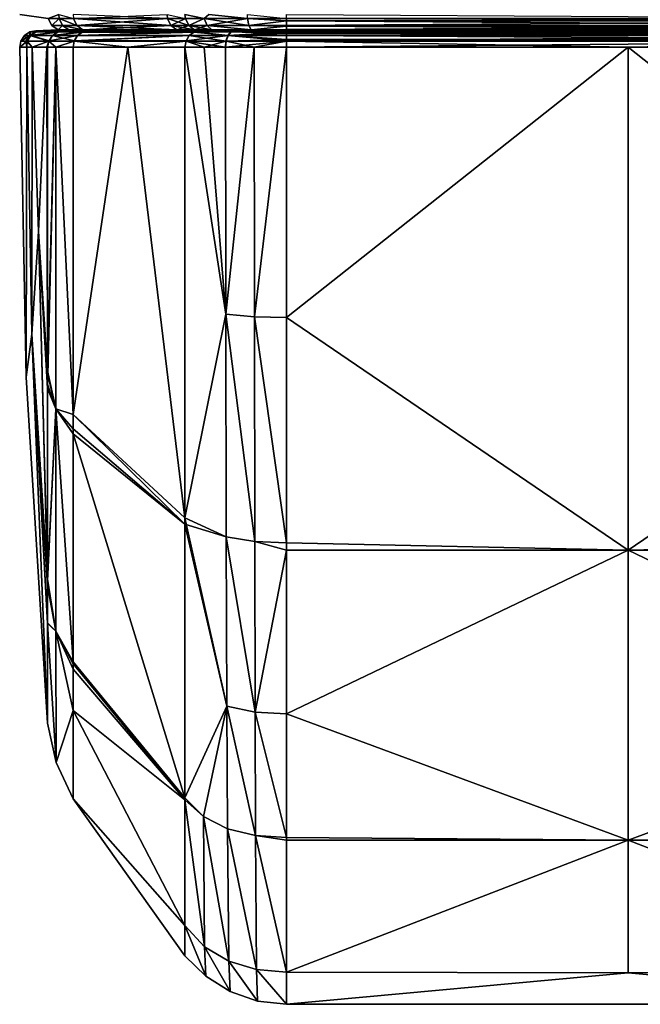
# Model space of a CAD drawing. Header units: centimetres. Extents: x -1.1 to 6.5, y -33.8 to -1.3.
# Tile 1 of 256: x -1.1 to -0.3, y -33.8 to -32.6. Entities that reach past the tile are written whole.
import ezdxf

# ---------------------------------------------------------------- set-up
doc = ezdxf.new("R2010")
doc.units = ezdxf.units.CM
doc.layers.get('0').update_dxf_attribs({"true_color": 0x5890e1})

msp = doc.modelspace()

# ---------------------------------------------------------------- meshes
at = {"color": 84, "true_color": 0x1bb11b}
mesh = msp.add_polyface(dxfattribs=at)
corners = [(-1.0638, -32.5921, 29.8451), (-1.0638, -32.5921, 32.2323), (-1.0995, -32.5873, 31.0387), (-1.0593, -32.6008, 32.232), (-0.7655, -32.5873, 29.2607), (0.0905, -32.5921, 29.2613), (-0.7655, -32.5921, 29.2613), (-0.7655, -32.5951, 29.2623), (0.0905, -32.5951, 29.2623), (-0.8142, -32.5921, 29.2703), (-0.8126, -32.6008, 29.2744), (-0.8144, -32.5873, 29.2697), (-0.8683, -32.5921, 29.3076), (-0.8878, -32.6008, 29.347), (-0.8919, -32.5921, 29.3453), (-0.8626, -32.5873, 29.3007), (-0.8648, -32.6008, 29.3105), (-0.9149, -32.5873, 29.3986), (-0.9144, -32.5921, 29.3988), (-0.9101, -32.6008, 29.4006), (-1.0279, -32.6008, 29.6979), (-1.0321, -32.5921, 29.6963), (-0.7655, -32.5951, 32.8152), (0.0905, -32.5921, 32.8161), (-0.7655, -32.5921, 32.8161), (-0.7655, -32.6008, 32.8116), (0.0905, -32.5951, 32.8152), (-0.8126, -32.6008, 32.803), (-0.8142, -32.5921, 32.8072), (-0.8683, -32.5921, 32.7699), (-0.8925, -32.5873, 32.7324), (-0.8919, -32.5921, 32.7322), (-0.8878, -32.6008, 32.7305), (-0.8648, -32.6008, 32.7669), (-0.8626, -32.5873, 32.7768), (-0.9101, -32.6008, 32.6768), (-0.9144, -32.5921, 32.6787), (-1.0321, -32.5921, 32.3812), (-1.0279, -32.6008, 32.3795), (-1.0327, -32.5873, 32.3814), (-1.0506, -32.5873, 32.3237), (-1.05, -32.5921, 32.3236), (-1.0457, -32.6008, 32.3224), (-1.0506, -32.5873, 29.7538), (-1.05, -32.5921, 29.7539), (-1.0457, -32.6008, 29.755), (-1.0593, -32.6008, 29.8454), (0.0905, -32.6008, 29.2658), (-0.8925, -32.5873, 29.3451)]
mesh.append_faces([[corners[k] for k in face] for face in [(0, 1, 2), (6, 7, 9), (9, 7, 10), (15, 9, 12), (22, 27, 25), (22, 28, 27), (22, 24, 28), (28, 34, 29)]], dxfattribs={"color": 84})
mesh.append_faces([[corners[k] for k in face] for face in [(0, 3, 1), (4, 5, 6), (7, 5, 8), (11, 6, 9), (12, 13, 14), (9, 16, 12), (17, 14, 18), (18, 13, 19), (18, 20, 21), (22, 23, 24), (25, 26, 22), (29, 30, 31), (29, 32, 33), (29, 27, 28), (35, 31, 36), (35, 37, 38), (36, 39, 37), (40, 1, 41), (41, 3, 42), (41, 38, 37), (43, 21, 44), (44, 20, 45), (44, 46, 0)]], dxfattribs={"vtx0": -1, "color": 84})
mesh.append_faces([[corners[k] for k in face] for face in [(0, 46, 3), (7, 6, 5), (7, 8, 47), (12, 16, 13), (12, 14, 48), (9, 10, 16), (17, 18, 21), (18, 14, 13), (18, 19, 20), (29, 31, 32), (29, 33, 27), (35, 32, 31), (35, 36, 37), (41, 1, 3), (41, 42, 38), (43, 44, 0), (44, 21, 20), (44, 45, 46)]], dxfattribs={"vtx2": -1, "color": 84})
mesh = msp.add_polyface(dxfattribs=at)
corners = [(0.1876, -32.5873, 29.3007), (0.2119, -32.5921, 29.3347), (0.1685, -32.5921, 29.2856), (0.2126, -32.5873, 29.3345), (0.2169, -32.5921, 29.3453), (0.0905, -32.5951, 29.2623), (0.1071, -32.5921, 29.2624), (0.1065, -32.6008, 29.2668), (0.0905, -32.5921, 29.2613), (0.2128, -32.6008, 29.347), (0.208, -32.6008, 29.3368), (0.1431, -32.5873, 29.2711), (0.1659, -32.6008, 29.2893), (0.2399, -32.5873, 29.3986), (0.3571, -32.5921, 29.6963), (0.2394, -32.5921, 29.3988), (0.3529, -32.6008, 29.6979), (0.2351, -32.6008, 29.4006), (0.2351, -32.6008, 32.6768), (0.3571, -32.5921, 32.3812), (0.2394, -32.5921, 32.6787), (0.2169, -32.5921, 32.7322), (0.2128, -32.6008, 32.7305), (0.2175, -32.5873, 32.7324), (0.0905, -32.5951, 32.8152), (0.1071, -32.5921, 32.8151), (0.0905, -32.5921, 32.8161), (0.1065, -32.6008, 32.8106), (0.0905, -32.6008, 32.8116), (0.208, -32.6008, 32.7406), (0.2119, -32.5921, 32.7428), (0.1876, -32.5873, 32.7768), (0.1685, -32.5921, 32.7918), (0.0905, -32.5873, 32.8167), (0.1659, -32.6008, 32.7882), (0.1431, -32.5873, 32.8064), (0.3792, -32.5873, 29.7694), (0.3888, -32.5921, 29.8451), (0.3843, -32.6008, 29.8454), (0.3888, -32.5921, 32.2323), (0.3792, -32.5873, 32.308), (0.3843, -32.6008, 32.232), (0.4194, -32.6008, 31.0387), (0.4239, -32.5921, 31.0387), (0.3894, -32.5873, 32.2323), (0.1072, -32.5873, 29.2617), (0.3529, -32.6008, 32.3795), (-0.7655, -32.5951, 32.8152), (-0.7655, -32.6008, 32.8116), (0.3894, -32.5873, 29.8451)]
mesh.append_faces([[corners[k] for k in face] for face in [(0, 1, 2), (5, 6, 7), (5, 8, 6), (6, 11, 2), (24, 25, 26), (24, 27, 25), (24, 28, 27), (31, 32, 30), (25, 32, 35), (36, 37, 14), (19, 39, 40)]], dxfattribs={"color": 84})
mesh.append_faces([[corners[k] for k in face] for face in [(3, 4, 1), (1, 9, 10), (12, 6, 2), (1, 12, 2), (13, 14, 15), (15, 16, 17), (15, 9, 4), (18, 19, 20), (18, 21, 22), (20, 23, 21), (29, 21, 30), (25, 33, 26), (29, 32, 34), (34, 25, 27), (14, 38, 16), (19, 41, 39), (42, 37, 43), (42, 39, 41), (43, 44, 39)]], dxfattribs={"vtx0": -1, "color": 84})
mesh.append_faces([[corners[k] for k in face] for face in [(1, 4, 9), (45, 6, 8), (12, 7, 6), (1, 10, 12), (13, 15, 4), (15, 14, 16), (15, 17, 9), (18, 46, 19), (18, 20, 21), (29, 22, 21), (29, 30, 32), (34, 32, 25), (47, 24, 26), (48, 28, 24), (14, 37, 38), (19, 46, 41), (42, 38, 37), (42, 43, 39), (43, 37, 49)]], dxfattribs={"vtx2": -1, "color": 84})
mesh = msp.add_polyface(dxfattribs=at)
corners = [(-1.0441, -32.6076, 29.8464), (-1.0792, -32.6076, 31.0387), (-1.0513, -32.6063, 29.8459), (-1.0441, -32.6076, 32.2311), (-1.0513, -32.6063, 32.2315), (-1.0593, -32.6008, 32.232), (-1.0593, -32.6008, 29.8454), (-0.9101, -32.6008, 29.4006), (-0.8805, -32.6063, 29.3501), (-0.9028, -32.6063, 29.4037), (-1.0204, -32.6063, 29.7008), (-1.0279, -32.6008, 29.6979), (-0.8737, -32.6076, 29.3529), (-0.8961, -32.6076, 29.4064), (-1.0137, -32.6076, 29.7033), (-0.8961, -32.6076, 32.671), (-0.8805, -32.6063, 32.7273), (-0.9028, -32.6063, 32.6738), (-1.0204, -32.6063, 32.3767), (-1.0137, -32.6076, 32.3742), (-0.8878, -32.6008, 32.7305), (-0.9101, -32.6008, 32.6768), (-1.0279, -32.6008, 32.3795), (-1.0457, -32.6008, 32.3224), (-1.0378, -32.6063, 32.3205), (-1.0308, -32.6076, 32.3188), (-1.0457, -32.6008, 29.755), (-1.0378, -32.6063, 29.7569), (-1.0308, -32.6076, 29.7587), (-0.8534, -32.6076, 32.7569), (-0.8737, -32.6076, 32.7246), (-0.8588, -32.6063, 29.3158), (-0.8878, -32.6008, 29.347), (-0.8648, -32.6008, 32.7669), (-0.8534, -32.6076, 29.3206)]
mesh.append_faces([[corners[k] for k in face] for face in [(0, 1, 2), (2, 1, 3), (4, 2, 3)]], dxfattribs={"color": 84})
mesh.append_faces([[corners[k] for k in face] for face in [(2, 5, 6), (7, 8, 9), (7, 10, 11), (9, 12, 13), (9, 14, 10), (15, 16, 17), (15, 18, 19), (17, 20, 21), (17, 22, 18), (23, 4, 24), (23, 18, 22), (24, 3, 25), (24, 19, 18), (26, 10, 27), (26, 2, 6), (27, 14, 28), (27, 0, 2), (15, 29, 30)]], dxfattribs={"vtx0": -1, "color": 84})
mesh.append_faces([[corners[k] for k in face] for face in [(15, 25, 3), (15, 3, 1), (15, 1, 0), (15, 0, 28), (15, 28, 14), (15, 14, 13), (15, 13, 12), (15, 12, 34)]], dxfattribs={"vtx0": -1, "vtx2": -1, "color": 84})
mesh.append_faces([[corners[k] for k in face] for face in [(2, 4, 5), (31, 8, 32), (7, 32, 8), (7, 9, 10), (9, 8, 12), (9, 13, 14), (33, 20, 16), (15, 30, 16), (15, 17, 18), (17, 16, 20), (17, 21, 22), (23, 5, 4), (23, 24, 18), (24, 4, 3), (24, 25, 19), (26, 11, 10), (26, 27, 2), (27, 10, 14), (27, 28, 0), (15, 19, 25)]], dxfattribs={"vtx2": -1, "color": 84})
mesh = msp.add_polyface(dxfattribs=at)
corners = [(-0.7655, -32.6063, 29.2738), (0.0905, -32.6061, 29.2732), (0.0905, -32.6063, 29.2738), (0.0905, -32.6076, 29.281), (-0.7655, -32.6076, 29.281), (-0.7655, -32.6016, 29.2667), (-0.7655, -32.6061, 29.2732), (-0.7655, -32.6008, 29.2658), (0.0905, -32.6016, 29.2667), (-0.7655, -32.5951, 29.2623), (0.0905, -32.6008, 29.2658), (-0.8126, -32.6008, 29.2744), (-0.8097, -32.6063, 29.282), (-0.8072, -32.6076, 29.2887), (-0.8588, -32.6063, 29.3158), (-0.8737, -32.6076, 29.3529), (-0.8805, -32.6063, 29.3501), (-0.8878, -32.6008, 29.347), (-0.8648, -32.6008, 29.3105), (-0.8534, -32.6076, 29.3206), (-0.7655, -32.6076, 32.7964), (0.0905, -32.6063, 32.8036), (-0.7655, -32.6063, 32.8036), (-0.7655, -32.6016, 32.8107), (0.0905, -32.6008, 32.8116), (-0.7655, -32.6008, 32.8116), (-0.7655, -32.6061, 32.8042), (0.0905, -32.6016, 32.8107), (-0.8072, -32.6076, 32.7888), (-0.8097, -32.6063, 32.7955), (-0.8126, -32.6008, 32.803), (-0.8534, -32.6076, 32.7569), (-0.8805, -32.6063, 32.7273), (-0.8737, -32.6076, 32.7246), (-0.8648, -32.6008, 32.7669), (-0.8588, -32.6063, 32.7617), (-0.8961, -32.6076, 32.671), (0.1047, -32.6076, 29.2819), (0.1352, -32.6076, 29.2899), (0.1573, -32.6076, 29.3019), (0.1573, -32.6076, 32.7756), (0.1352, -32.6076, 32.7876), (0.1047, -32.6076, 32.7956), (0.0905, -32.6076, 32.7964)]
mesh.append_faces([[corners[k] for k in face] for face in [(9, 7, 11), (11, 7, 5), (12, 5, 6), (0, 12, 6), (5, 12, 11), (22, 26, 29), (29, 26, 23), (30, 23, 25), (23, 30, 29)]], dxfattribs={"color": 84})
mesh.append_faces([[corners[k] for k in face] for face in [(0, 1, 2), (0, 3, 4), (5, 1, 6), (7, 8, 5), (9, 10, 7), (12, 4, 13), (14, 15, 16), (14, 17, 18), (18, 12, 14), (12, 19, 14), (20, 21, 22), (23, 24, 25), (26, 27, 23), (28, 22, 29), (31, 32, 33), (34, 32, 35), (28, 35, 31), (34, 29, 30)]], dxfattribs={"vtx0": -1, "color": 84})
mesh.append_faces([[corners[k] for k in face] for face in [(36, 19, 13), (36, 13, 4), (36, 4, 3), (36, 3, 37), (36, 37, 38), (36, 38, 39), (36, 40, 41), (36, 41, 42), (36, 42, 43), (36, 43, 20), (36, 20, 28), (36, 28, 31)]], dxfattribs={"vtx0": -1, "vtx2": -1, "color": 84})
mesh.append_faces([[corners[k] for k in face] for face in [(0, 6, 1), (12, 0, 4), (14, 19, 15), (18, 11, 12), (12, 13, 19), (26, 22, 21), (28, 20, 22), (31, 35, 32), (28, 29, 35), (34, 35, 29)]], dxfattribs={"vtx2": -1, "color": 84})
mesh = msp.add_polyface(dxfattribs=at)
corners = [(0.0905, -32.5951, 29.2623), (0.1065, -32.6008, 29.2668), (0.0905, -32.6008, 29.2658), (0.0905, -32.6016, 29.2667), (0.1056, -32.6063, 29.2747), (0.0905, -32.6061, 29.2732), (0.1732, -32.6076, 29.3151), (0.1573, -32.6076, 29.3019), (0.1614, -32.6063, 29.2959), (0.1352, -32.6076, 29.2899), (0.1047, -32.6076, 29.2819), (0.0905, -32.6063, 29.2738), (0.0905, -32.6076, 29.281), (0.1659, -32.6008, 29.2893), (0.1573, -32.6076, 32.7756), (0.1614, -32.6063, 32.7816), (0.1352, -32.6076, 32.7876), (0.1732, -32.6076, 32.7624), (0.0905, -32.6016, 32.8107), (0.1065, -32.6008, 32.8106), (0.0905, -32.6008, 32.8116), (0.1056, -32.6063, 32.8027), (0.0905, -32.6061, 32.8042), (0.0905, -32.6063, 32.8036), (0.1047, -32.6076, 32.7956), (0.0905, -32.6076, 32.7964), (0.2009, -32.6063, 32.7369), (0.1659, -32.6008, 32.7882), (-0.7655, -32.6061, 32.8042), (-0.7655, -32.6063, 29.2738), (-0.7655, -32.6016, 29.2667), (-0.7655, -32.6008, 29.2658), (-0.7655, -32.6076, 32.7964), (-0.7655, -32.6016, 32.8107), (-0.8961, -32.6076, 32.671), (0.1945, -32.6076, 29.3439), (0.1987, -32.6076, 29.3529), (0.2211, -32.6076, 29.4064), (0.3386, -32.6076, 29.7033), (0.3593, -32.6076, 29.7736), (0.3691, -32.6076, 29.8464), (0.4042, -32.6076, 31.0387), (0.3691, -32.6076, 32.2311), (0.3593, -32.6076, 32.3039), (0.3386, -32.6076, 32.3742), (0.2211, -32.6076, 32.671), (0.1987, -32.6076, 32.7246), (0.1945, -32.6076, 32.7335)]
mesh.append_faces([[corners[k] for k in face] for face in [(0, 1, 2), (3, 4, 5), (3, 1, 4), (3, 2, 1), (6, 7, 8), (8, 7, 9), (4, 9, 10), (11, 5, 4), (4, 8, 9), (14, 15, 16), (14, 17, 15), (18, 19, 20), (18, 21, 19), (18, 22, 21), (21, 22, 23), (21, 24, 16), (15, 21, 16)]], dxfattribs={"color": 84})
mesh.append_faces([[corners[k] for k in face] for face in [(4, 12, 11), (13, 4, 1), (24, 23, 25), (15, 19, 21), (26, 27, 15), (28, 23, 22)]], dxfattribs={"vtx0": -1, "color": 84})
mesh.append_faces([[corners[k] for k in face] for face in [(34, 7, 6), (34, 6, 35), (34, 35, 36), (34, 36, 37), (34, 37, 38), (34, 38, 39), (34, 39, 40), (34, 40, 41), (34, 41, 42), (34, 42, 43), (34, 43, 44), (34, 44, 45), (34, 45, 46), (34, 46, 47), (34, 47, 17), (34, 17, 14)]], dxfattribs={"vtx0": -1, "vtx2": -1, "color": 84})
mesh.append_faces([[corners[k] for k in face] for face in [(4, 10, 12), (13, 8, 4), (29, 11, 12), (30, 3, 5), (31, 2, 3), (24, 21, 23), (15, 27, 19), (32, 25, 23), (33, 18, 20), (28, 22, 18)]], dxfattribs={"vtx2": -1, "color": 84})
mesh = msp.add_polyface(dxfattribs=at)
corners = [(-1.0645, -33.0336, 32.1692), (-1.0645, -32.6279, 32.2322), (-1.0654, -32.6279, 32.2171), (-1.0907, -32.6279, 31.636), (-1.0841, -32.9873, 31.7179), (-1.0839, -32.6279, 31.8347), (-1.0759, -32.859, 32.0003), (-1.0907, -32.6279, 30.4414), (-1.0839, -32.6279, 30.2428), (-1.0841, -32.9873, 30.3595), (-1.0654, -32.6279, 29.8604), (-1.0759, -32.859, 30.0772), (-1.0645, -32.6279, 29.8452), (-1.0645, -33.0336, 29.9082), (-1.0541, -32.6279, 32.3079), (-1.0541, -32.6279, 29.7695), (-0.9642, -32.628, 29.52), (-1.0327, -32.628, 29.6962), (-1.0313, -32.6205, 29.6967), (-1.0312, -32.6202, 29.6967), (-0.8911, -32.6202, 29.3457), (-1.0271, -32.6136, 29.6982), (-0.8871, -32.6136, 29.3474), (-1.0585, -32.6136, 29.8455), (-1.021, -32.6091, 29.7006), (-1.0629, -32.6204, 29.8453), (-1.0857, -32.6136, 31.6023), (-1.0935, -32.6136, 31.0384), (-1.0903, -32.6205, 31.6024), (-1.0628, -32.6202, 32.2321), (-1.0629, -32.6204, 32.2321), (-1.0585, -32.6136, 32.2319), (-1.0867, -32.6136, 30.5104), (-1.0912, -32.6205, 30.5103), (-1.0995, -32.6279, 31.0387), (-1.0981, -32.6205, 31.0384), (-1.0327, -32.628, 32.3813), (-0.9642, -32.628, 32.5574), (-1.0313, -32.6205, 32.3808), (-0.8871, -32.6136, 32.7301), (-1.0272, -32.6136, 32.3791)]
mesh.append_faces([[corners[k] for k in face] for face in [(0, 1, 2), (3, 4, 5), (2, 5, 6), (7, 8, 9), (8, 10, 11), (10, 12, 13), (1, 0, 14), (13, 12, 15), (16, 17, 18), (18, 19, 20), (19, 21, 22), (23, 24, 21), (19, 23, 21), (19, 25, 23), (19, 18, 25), (25, 18, 15), (12, 25, 15), (18, 17, 15), (26, 27, 28), (29, 28, 30), (29, 26, 28), (29, 31, 26), (32, 23, 25), (33, 25, 8), (7, 33, 8), (7, 34, 33), (33, 34, 35), (32, 35, 27), (32, 33, 35), (32, 25, 33), (12, 10, 25), (25, 10, 8), (35, 34, 28), (27, 35, 28), (34, 3, 28), (28, 3, 5), (30, 5, 2), (1, 30, 2), (30, 28, 5), (36, 37, 38), (38, 39, 40), (40, 31, 29), (38, 29, 30), (14, 30, 1), (14, 38, 30), (14, 36, 38), (38, 40, 29)]], dxfattribs={"color": 84})
mesh = msp.add_polyface(dxfattribs=at)
corners = [(-1.0137, -32.6076, 29.7034), (-0.9454, -32.6076, 29.5275), (-1.0207, -32.609, 29.7007), (-0.8807, -32.609, 29.3501), (-1.021, -32.6091, 29.7006), (-1.0271, -32.6136, 29.6982), (-0.881, -32.6091, 29.35), (-1.0343, -32.6076, 29.7737), (-1.0515, -32.609, 29.8459), (-1.0441, -32.6076, 29.8465), (-1.0585, -32.6136, 29.8455), (-1.045, -32.6076, 29.8616), (-1.0636, -32.6076, 30.2433), (-1.0798, -32.609, 30.5106), (-1.0704, -32.6076, 30.442), (-1.0792, -32.6076, 31.0383), (-1.0867, -32.6136, 30.5104), (-1.0867, -32.609, 31.0384), (-1.0935, -32.6136, 31.0384), (-1.0857, -32.6136, 31.6023), (-1.0585, -32.6136, 32.2319), (-1.0519, -32.6091, 32.2315), (-1.0789, -32.609, 31.6021), (-1.0515, -32.609, 32.2314), (-1.0636, -32.6076, 31.8339), (-1.045, -32.6076, 32.2159), (-1.0704, -32.6076, 31.6354), (-1.0441, -32.6076, 32.231), (-1.0137, -32.6076, 32.3741), (-1.0207, -32.609, 32.3767), (-0.9454, -32.6076, 32.5499), (-1.0272, -32.6136, 32.3791), (-0.8807, -32.609, 32.7274), (-1.0343, -32.6076, 32.3038), (-0.8315, -32.6076, 32.776)]
mesh.append_faces([[corners[k] for k in face] for face in [(0, 1, 2), (2, 3, 4), (5, 4, 6), (0, 2, 7), (7, 2, 8), (9, 7, 8), (2, 4, 8), (8, 4, 10), (9, 8, 11), (11, 8, 12), (12, 8, 13), (14, 13, 15), (14, 12, 13), (13, 8, 16), (17, 16, 18), (19, 20, 21), (22, 21, 23), (24, 23, 25), (24, 22, 23), (24, 26, 22), (22, 26, 15), (17, 15, 13), (16, 17, 13), (8, 10, 16), (23, 27, 25), (15, 17, 22), (22, 17, 19), (21, 22, 19), (18, 19, 17), (28, 29, 30), (29, 31, 32), (27, 23, 33), (33, 23, 29), (28, 33, 29), (23, 21, 29), (29, 21, 20), (31, 29, 20)]], dxfattribs={"color": 84})
mesh.append_faces([[corners[k] for k in face] for face in [(34, 7, 9), (34, 9, 11), (34, 11, 12), (34, 12, 14), (34, 14, 15), (34, 15, 26), (34, 26, 24), (34, 24, 25), (34, 25, 27), (34, 27, 33)]], dxfattribs={"vtx0": -1, "vtx2": -1, "color": 84})
mesh = msp.add_polyface(dxfattribs=at)
corners = [(-0.8413, -32.9623, 32.765), (-0.8417, -32.6281, 32.7936), (-0.8419, -32.6281, 32.7934), (-0.8686, -32.6281, 32.7702), (-0.8925, -32.628, 32.7323), (-0.8413, -32.9623, 29.3124), (-0.8925, -32.628, 29.3452), (-0.8417, -32.6281, 29.2839), (-0.8315, -32.6076, 32.776), (-0.8737, -32.6076, 32.7245), (-0.8533, -32.6076, 32.7567), (-0.8912, -32.6205, 29.3457), (-0.8409, -32.6206, 29.285), (-0.8911, -32.6202, 29.3457), (-0.8384, -32.6136, 29.2888), (-0.8871, -32.6136, 29.3474), (-0.881, -32.6091, 29.35), (-0.8345, -32.609, 29.2945), (-0.8807, -32.609, 29.3501), (-0.8304, -32.6076, 29.3008), (-0.8739, -32.6076, 29.3531), (-0.9454, -32.6076, 29.5275), (-1.0207, -32.609, 29.7007), (-1.021, -32.6091, 29.7006), (-1.0271, -32.6136, 29.6982), (-1.0312, -32.6202, 29.6967), (-1.0313, -32.6205, 29.6967), (-0.9642, -32.628, 29.52), (-0.8412, -32.6206, 32.7922), (-0.8871, -32.6136, 32.7301), (-0.8388, -32.6136, 32.7885), (-0.8807, -32.609, 32.7274), (-0.8912, -32.6205, 32.7318), (-0.8349, -32.609, 32.7827), (-0.9642, -32.628, 32.5574), (-1.0313, -32.6205, 32.3808), (-1.0272, -32.6136, 32.3791), (-1.0207, -32.609, 32.3767), (-0.9454, -32.6076, 32.5499), (-1.0137, -32.6076, 29.7034), (-1.0343, -32.6076, 29.7737), (-1.0343, -32.6076, 32.3038), (-1.0137, -32.6076, 32.3741)]
mesh.append_faces([[corners[k] for k in face] for face in [(0, 1, 2), (3, 0, 2), (3, 4, 0), (5, 6, 7), (7, 11, 12), (7, 6, 11), (11, 13, 12), (12, 13, 14), (14, 13, 15), (16, 14, 15), (16, 17, 14), (16, 18, 17), (17, 18, 19), (18, 20, 19), (20, 18, 21), (21, 18, 22), (23, 18, 16), (24, 16, 15), (25, 15, 13), (26, 13, 11), (27, 11, 6), (27, 26, 11), (2, 28, 3), (2, 1, 28), (29, 30, 31), (29, 28, 30), (29, 32, 28), (28, 32, 3), (3, 32, 4), (33, 8, 10), (31, 10, 9), (31, 33, 10), (31, 30, 33), (4, 32, 34), (34, 32, 35), (32, 29, 35), (36, 29, 31), (37, 31, 38), (31, 9, 38)]], dxfattribs={"color": 84})
mesh.append_faces([[corners[k] for k in face] for face in [(8, 9, 10)]], dxfattribs={"vtx0": -1, "color": 84})
mesh.append_faces([[corners[k] for k in face] for face in [(8, 19, 20), (8, 20, 21), (8, 21, 39), (8, 39, 40), (8, 41, 42), (8, 42, 38), (8, 38, 9)]], dxfattribs={"vtx0": -1, "vtx2": -1, "color": 84})
mesh = msp.add_polyface(dxfattribs=at)
corners = [(0.0905, -32.609, 32.8038), (-0.7655, -32.6076, 32.7963), (-0.7655, -32.609, 32.8038), (0.0905, -32.6136, 32.8107), (-0.7655, -32.6091, 32.8041), (-0.7655, -32.6136, 32.8107), (-0.7655, -32.6202, 32.8151), (-0.3375, -32.628, 32.8166), (-0.7655, -32.6205, 32.8153), (-0.7655, -32.6279, 32.8166), (-0.7655, -32.628, 32.8166), (0.0905, -32.6205, 32.8153), (-0.7655, -32.9668, 32.7897), (-0.8057, -32.6281, 32.8105), (-0.8056, -32.9656, 32.783), (-0.8417, -32.6281, 32.7936), (-0.8413, -32.9623, 32.765), (-0.7655, -32.628, 29.2608), (-0.3375, -32.628, 29.2608), (-0.7655, -32.9668, 29.2878), (-0.8058, -32.6281, 29.2668), (-0.8413, -32.9623, 29.3124), (-0.8417, -32.6281, 29.2839), (-0.8056, -32.9656, 29.2945), (0.0905, -32.6076, 29.2812), (-0.7655, -32.6077, 29.2787), (-0.7655, -32.6076, 29.2812), (-0.7655, -32.6185, 29.2632), (0.0905, -32.6205, 29.2622), (-0.7655, -32.6205, 29.2622), (-0.7655, -32.6136, 29.2667), (0.0905, -32.6185, 29.2632), (-0.7655, -32.6111, 29.2696), (0.0905, -32.6136, 29.2667), (-0.7655, -32.609, 29.2736), (0.0905, -32.6111, 29.2696), (-0.7998, -32.6076, 29.2862), (-0.8345, -32.609, 29.2945), (-0.8384, -32.6136, 29.2888), (-0.8409, -32.6206, 29.285), (-0.8304, -32.6076, 29.3008), (-0.8412, -32.6206, 32.7922), (-0.8388, -32.6136, 32.7885), (-0.8349, -32.609, 32.7827), (-0.8315, -32.6076, 32.776), (0.0905, -32.6076, 32.7963)]
mesh.append_faces([[corners[k] for k in face] for face in [(7, 8, 9), (10, 7, 9), (10, 12, 7), (10, 13, 14), (13, 15, 16), (17, 18, 19), (20, 21, 22), (20, 17, 23), (26, 25, 36), (36, 25, 34), (37, 34, 32), (38, 32, 30), (27, 38, 30), (27, 39, 38), (27, 29, 39), (39, 29, 20), (22, 39, 20), (29, 17, 20), (36, 37, 40), (36, 34, 37), (38, 37, 32), (10, 9, 13), (13, 9, 8), (15, 8, 41), (8, 6, 41), (41, 6, 42), (6, 5, 42), (42, 5, 4), (43, 4, 2), (1, 43, 2), (1, 44, 43), (43, 42, 4), (15, 13, 8)]], dxfattribs={"color": 84})
mesh.append_faces([[corners[k] for k in face] for face in [(0, 1, 2), (3, 4, 5), (6, 3, 5), (11, 6, 8), (24, 25, 26), (27, 28, 29), (30, 31, 27), (32, 33, 30), (34, 35, 32)]], dxfattribs={"vtx0": -1, "color": 84})
mesh.append_faces([[corners[k] for k in face] for face in [(44, 24, 26), (44, 26, 36), (44, 36, 40)]], dxfattribs={"vtx0": -1, "vtx2": -1, "color": 84})
mesh.append_faces([[corners[k] for k in face] for face in [(0, 2, 4), (44, 1, 45), (17, 29, 28)]], dxfattribs={"vtx2": -1, "color": 84})
mesh = msp.add_polyface(dxfattribs=at)
corners = [(0.0905, -32.628, 32.8166), (0.0905, -32.6279, 32.8166), (-0.3375, -32.628, 32.8166), (0.0905, -32.6205, 32.8153), (-0.7655, -32.6205, 32.8153), (0.0905, -32.609, 32.8038), (-0.7655, -32.6091, 32.8041), (0.0905, -32.6091, 32.8041), (-0.7655, -32.628, 29.2608), (0.0905, -32.628, 29.2608), (-0.3375, -32.628, 29.2608), (0.0905, -32.9668, 29.2878), (0.0905, -32.9668, 32.7897), (0.0905, -32.6205, 29.2622), (0.1308, -32.6281, 29.2668), (0.1248, -32.6076, 29.2862), (0.0905, -32.609, 29.2736), (0.0905, -32.6077, 29.2787), (0.0905, -32.6076, 29.2812), (0.1307, -32.6281, 32.8105), (0.0905, -32.6076, 32.7963), (-0.7655, -32.6076, 32.7963), (0.0905, -32.6136, 32.8107), (-0.7655, -32.6202, 32.8151), (0.0905, -32.6202, 32.8151), (-0.8315, -32.6076, 32.776), (0.1565, -32.6076, 32.776), (0.1866, -32.6076, 32.7462), (0.1987, -32.6076, 32.7245), (0.2704, -32.6076, 32.5499), (0.3386, -32.6076, 32.3741), (0.3593, -32.6076, 32.3038), (0.3691, -32.6076, 32.231), (0.37, -32.6076, 32.2159), (0.3886, -32.6076, 31.8339), (0.3954, -32.6076, 31.6354), (0.4042, -32.6076, 31.0383), (0.3954, -32.6076, 30.442), (0.3886, -32.6076, 30.2433), (0.37, -32.6076, 29.8616), (0.3691, -32.6076, 29.8465), (0.3593, -32.6076, 29.7737), (0.3548, -32.6076, 29.7547), (0.3386, -32.6076, 29.7034), (0.2704, -32.6076, 29.5275), (0.1988, -32.6076, 29.3531), (0.1554, -32.6076, 29.3008), (-0.7655, -32.6077, 29.2787), (-0.7655, -32.6185, 29.2632), (0.0905, -32.6185, 29.2632), (-0.7655, -32.6136, 29.2667), (0.0905, -32.6136, 29.2667), (-0.7655, -32.6111, 29.2696), (0.0905, -32.6111, 29.2696), (-0.7655, -32.609, 29.2736)]
mesh.append_faces([[corners[k] for k in face] for face in [(0, 1, 2), (2, 1, 3), (4, 2, 3), (9, 11, 10), (2, 12, 0), (9, 13, 14), (15, 16, 17), (18, 15, 17), (0, 19, 1), (1, 19, 3)]], dxfattribs={"color": 84})
mesh.append_faces([[corners[k] for k in face] for face in [(5, 6, 7), (8, 9, 10), (47, 16, 54)]], dxfattribs={"vtx0": -1, "color": 84})
mesh.append_faces([[corners[k] for k in face] for face in [(25, 20, 26), (25, 26, 27), (25, 27, 28), (25, 28, 29), (25, 29, 30), (25, 30, 31), (25, 31, 32), (25, 32, 33), (25, 33, 34), (25, 34, 35), (25, 35, 36), (25, 36, 37), (25, 37, 38), (25, 38, 39), (25, 39, 40), (25, 40, 41), (25, 41, 42), (25, 42, 43), (25, 43, 44), (25, 44, 45), (25, 45, 46), (25, 46, 15), (25, 15, 18), (8, 13, 9)]], dxfattribs={"vtx0": -1, "vtx2": -1, "color": 84})
mesh.append_faces([[corners[k] for k in face] for face in [(5, 20, 21), (22, 7, 6), (23, 24, 22), (3, 24, 23), (18, 17, 47), (48, 49, 13), (50, 51, 49), (52, 53, 51), (54, 16, 53), (47, 17, 16)]], dxfattribs={"vtx2": -1, "color": 84})
mesh = msp.add_polyface(dxfattribs=at)
corners = [(-1.0645, -33.2964, 31.9743), (-1.0759, -32.859, 32.0003), (-1.0841, -32.9873, 31.7179), (-1.0645, -33.0555, 32.1605), (-1.0645, -33.0366, 32.168), (-1.0645, -33.0336, 32.1692), (-1.0654, -32.6279, 32.2171), (-1.0995, -32.6279, 31.0387), (-1.0914, -33.0415, 31.0387), (-1.0907, -32.6279, 31.636), (-1.0907, -32.6279, 30.4414), (-1.0841, -32.9873, 30.3595), (-1.0839, -32.6279, 31.8347), (-1.0839, -32.6279, 30.2428), (-1.0759, -32.859, 30.0772), (-1.0645, -33.2944, 30.1004), (-1.0645, -33.0503, 29.9147), (-1.0654, -32.6279, 29.8604), (-1.0645, -33.0336, 29.9082), (-1.0645, -33.0366, 29.9094), (-0.8056, -32.9656, 32.783), (-0.7655, -33.249, 32.708), (-0.7655, -32.9668, 32.7897), (-0.7655, -32.628, 32.8166), (-0.8057, -32.6281, 32.8105), (-0.8413, -32.9623, 32.765), (-0.8925, -32.628, 32.7323), (-0.8925, -33.2176, 32.6289), (-0.8052, -33.2471, 32.701), (-1.0327, -33.1061, 32.3005), (-0.8925, -33.2253, 32.6253), (-1.0327, -33.0879, 32.3079), (-0.9642, -32.628, 32.5574), (-1.0327, -32.628, 32.3813), (-1.0544, -33.0811, 32.2318), (-1.0327, -33.1125, 32.2978), (-1.0541, -32.6279, 32.3079), (-0.8052, -33.2471, 29.3765), (-0.8413, -32.9623, 29.3124), (-0.8056, -32.9656, 29.2945), (-0.7655, -33.249, 29.3694), (-0.7655, -32.9668, 29.2878), (-0.8925, -33.2176, 29.4486), (-0.8925, -32.628, 29.3452), (-0.8058, -32.6281, 29.2668), (-0.7655, -32.628, 29.2608), (-1.0327, -33.0879, 29.7695), (-0.9642, -32.628, 29.52), (-1.0327, -32.628, 29.6962), (-1.0544, -33.0811, 29.8456), (-1.0541, -32.6279, 29.7695), (-1.0327, -33.1061, 29.777), (-1.0327, -33.1125, 29.7797)]
mesh.append_faces([[corners[k] for k in face] for face in [(0, 1, 2), (0, 3, 1), (1, 3, 4), (5, 1, 4), (5, 6, 1), (7, 8, 9), (7, 10, 8), (8, 10, 11), (8, 2, 9), (12, 2, 1), (11, 13, 14), (15, 14, 16), (15, 11, 14), (14, 17, 18), (19, 14, 18), (19, 16, 14), (20, 21, 22), (23, 20, 22), (20, 24, 25), (25, 26, 27), (25, 28, 20), (29, 30, 31), (31, 27, 32), (33, 31, 32), (27, 26, 32), (34, 35, 29), (31, 34, 29), (31, 36, 34), (31, 33, 36), (36, 5, 4), (3, 36, 4), (3, 34, 36), (37, 38, 39), (40, 39, 41), (42, 43, 38), (44, 39, 38), (39, 45, 41), (46, 47, 42), (46, 48, 47), (47, 43, 42), (19, 49, 16), (19, 18, 49), (49, 18, 50), (46, 50, 48), (46, 49, 50), (46, 51, 49), (49, 51, 52)]], dxfattribs={"color": 84})
mesh = msp.add_polyface(dxfattribs=at)
corners = [(-0.7655, -32.9668, 32.7897), (-0.3375, -33.2581, 32.704), (-0.3375, -32.628, 32.8166), (-0.7655, -32.9668, 29.2878), (-0.3375, -32.628, 29.2608), (-0.3375, -33.2581, 29.3735), (0.2892, -32.628, 29.52), (0.3576, -33.1061, 29.777), (0.2175, -33.2176, 29.4486), (0.2175, -33.2253, 29.4521), (0.3576, -33.1125, 29.7797), (0.2175, -33.5681, 29.7624), (0.3576, -33.398, 30.0236), (0.1308, -32.6281, 29.2668), (0.1663, -32.9623, 29.3124), (0.1306, -32.9656, 29.2945), (0.0905, -32.628, 29.2608), (0.0905, -32.9668, 29.2878), (0.1651, -33.4535, 29.5308), (0.1658, -33.2414, 29.3946), (0.2175, -32.628, 29.3452), (0.1298, -33.4607, 29.5131), (0.0905, -33.2581, 29.3735), (0.1302, -33.2471, 29.3765), (0.0905, -33.249, 29.3694), (0.0905, -33.463, 29.5062), (0.2892, -32.628, 32.5574), (0.2175, -33.2176, 32.6289), (0.3576, -33.1061, 32.3005), (0.2175, -33.2253, 32.6253), (0.3576, -33.1125, 32.2978), (0.2175, -33.5681, 32.315), (0.1663, -32.9623, 32.765), (0.1306, -32.9656, 32.783), (0.1302, -33.2471, 32.701), (0.1658, -33.2414, 32.6828), (0.1298, -33.4607, 32.5644), (0.0905, -32.628, 32.8166), (0.0905, -32.9668, 32.7897), (0.0905, -33.249, 32.708), (0.0905, -33.2581, 32.704), (0.1651, -33.4535, 32.5467), (0.2175, -32.628, 32.7323), (0.1307, -32.6281, 32.8105), (0.0905, -33.463, 32.5713)]
mesh.append_faces([[corners[k] for k in face] for face in [(0, 1, 2), (3, 4, 5), (6, 7, 8), (8, 7, 9), (9, 7, 10), (11, 10, 12), (11, 9, 10), (13, 14, 15), (16, 15, 17), (9, 18, 19), (8, 19, 14), (20, 8, 14), (21, 22, 23), (19, 23, 14), (19, 21, 23), (19, 18, 21), (22, 24, 23), (23, 24, 15), (14, 23, 15), (24, 17, 15), (19, 8, 9), (4, 17, 5), (5, 17, 24), (22, 5, 24), (22, 25, 5), (26, 27, 28), (27, 29, 28), (28, 29, 30), (30, 29, 31), (32, 33, 34), (35, 34, 36), (37, 38, 33), (33, 38, 39), (34, 39, 40), (41, 29, 27), (35, 27, 32), (34, 35, 32), (27, 42, 32), (33, 32, 43), (36, 34, 40), (34, 33, 39), (27, 35, 41), (41, 35, 36), (1, 44, 40), (39, 1, 40), (39, 38, 1), (1, 38, 2)]], dxfattribs={"color": 84})
mesh = msp.add_polyface(dxfattribs=at)
corners = [(-1.0645, -33.35, 31.8863), (-1.0841, -32.9873, 31.7179), (-1.0645, -33.4747, 31.0387), (-1.0645, -33.349, 31.8882), (-1.0645, -33.3025, 31.9658), (-1.0645, -33.2964, 31.9743), (-1.0841, -32.9873, 30.3595), (-1.0645, -33.35, 30.1912), (-1.0914, -33.0415, 31.0387), (-1.0645, -33.2944, 30.1004), (-1.0645, -33.349, 30.1893), (-0.7655, -33.2581, 32.704), (-0.3375, -33.2581, 32.704), (-0.7655, -33.249, 32.708), (-0.7655, -33.463, 32.5713), (-0.7655, -32.9668, 32.7897), (-0.8925, -33.2253, 32.6253), (-0.8408, -33.2414, 32.6828), (-0.8925, -33.2176, 32.6289), (-0.8401, -33.4535, 32.5467), (-0.8052, -33.2471, 32.701), (-0.8413, -32.9623, 32.765), (-0.8048, -33.4607, 32.5644), (-0.8056, -32.9656, 32.783), (-1.0327, -33.1125, 32.2978), (-0.8925, -33.5681, 32.315), (-1.0327, -33.1061, 32.3005), (-1.0327, -33.0879, 32.3079), (-1.0327, -33.398, 32.0538), (-1.0544, -33.0811, 32.2318), (-1.0544, -33.3594, 31.999), (-1.0645, -33.0555, 32.1605), (-0.7655, -33.249, 29.3694), (-0.3375, -33.2581, 29.3735), (-0.7655, -33.2581, 29.3735), (-0.7655, -32.9668, 29.2878), (-0.7655, -33.463, 29.5062), (-0.8401, -33.4535, 29.5308), (-0.8925, -33.2253, 29.4521), (-0.8925, -33.2176, 29.4486), (-0.8408, -33.2414, 29.3946), (-0.8413, -32.9623, 29.3124), (-0.8052, -33.2471, 29.3765), (-0.8056, -32.9656, 29.2945), (-0.8048, -33.4607, 29.5131), (-0.8925, -33.5681, 29.7624), (-1.0327, -33.1125, 29.7797), (-1.0327, -33.1061, 29.777), (-1.0327, -33.0879, 29.7695), (-1.0544, -33.0811, 29.8456), (-1.0645, -33.0503, 29.9147), (-1.0327, -33.398, 30.0236), (-1.0544, -33.3594, 30.0785)]
mesh.append_faces([[corners[k] for k in face] for face in [(0, 1, 2), (0, 3, 1), (1, 3, 4), (5, 1, 4), (2, 6, 7), (2, 8, 6), (2, 1, 8), (9, 10, 6), (6, 10, 7), (11, 12, 13), (11, 14, 12), (13, 12, 15), (16, 17, 18), (16, 19, 17), (20, 11, 13), (20, 21, 17), (22, 20, 17), (22, 11, 20), (17, 21, 18), (23, 20, 13), (24, 25, 16), (26, 24, 16), (16, 18, 27), (28, 29, 30), (28, 24, 29), (31, 5, 29), (29, 5, 30), (30, 5, 4), (32, 33, 34), (32, 35, 33), (34, 33, 36), (37, 38, 39), (40, 39, 41), (32, 42, 43), (32, 34, 42), (42, 34, 44), (39, 40, 37), (41, 42, 40), (40, 42, 44), (45, 46, 38), (38, 46, 47), (48, 38, 47), (48, 39, 38), (49, 9, 50), (51, 49, 46), (51, 52, 49), (49, 52, 9)]], dxfattribs={"color": 84})
mesh = msp.add_polyface(dxfattribs=at)
corners = [(-0.7655, -33.618, 32.3788), (-0.3375, -33.6211, 32.3732), (-0.7655, -33.463, 32.5713), (-0.8694, -33.5917, 32.3352), (-0.8394, -33.607, 32.3561), (-0.8401, -33.4535, 32.5467), (-0.8925, -33.5681, 32.315), (-0.8925, -33.2253, 32.6253), (-0.8043, -33.6155, 32.3722), (-0.8048, -33.4607, 32.5644), (-0.8408, -33.2414, 32.6828), (-0.7655, -33.2581, 32.704), (-1.0327, -33.407, 32.0392), (-0.8925, -33.5708, 32.3104), (-1.0327, -33.4004, 32.0502), (-1.0327, -33.459, 31.9325), (-1.0327, -33.398, 32.0538), (-1.0327, -33.1125, 32.2978), (-1.0327, -33.5694, 31.0387), (-1.054, -33.5239, 31.0387), (-1.0544, -33.3594, 31.999), (-1.0645, -33.35, 31.8863), (-1.0645, -33.349, 31.8882), (-1.0645, -33.4747, 31.0387), (-1.0645, -33.3025, 31.9658), (-0.7655, -33.618, 29.6986), (-0.7655, -33.463, 29.5062), (-0.3375, -33.6212, 29.7042), (-0.8925, -33.5708, 29.7671), (-0.8925, -33.5681, 29.7624), (-0.8694, -33.5917, 29.7422), (-0.8401, -33.4535, 29.5308), (-0.8394, -33.607, 29.7214), (-0.8043, -33.6155, 29.7052), (-0.8925, -33.2253, 29.4521), (-0.8408, -33.2414, 29.3946), (-0.8048, -33.4607, 29.5131), (-0.7655, -33.2581, 29.3735), (-1.0327, -33.459, 30.145), (-1.0327, -33.4004, 30.0273), (-1.0327, -33.398, 30.0236), (-1.0327, -33.1125, 29.7797), (-1.0645, -33.35, 30.1912), (-1.0544, -33.3594, 30.0785), (-1.0645, -33.349, 30.1893), (-1.0645, -33.2944, 30.1004)]
mesh.append_faces([[corners[k] for k in face] for face in [(0, 1, 2), (3, 4, 5), (6, 5, 7), (6, 3, 5), (8, 0, 9), (5, 9, 10), (0, 2, 9), (9, 2, 11), (4, 8, 5), (8, 9, 5), (12, 13, 14), (12, 15, 13), (14, 13, 16), (16, 13, 6), (17, 16, 6), (18, 15, 19), (19, 15, 20), (21, 20, 22), (21, 19, 20), (21, 23, 19), (15, 12, 20), (20, 12, 14), (16, 20, 14), (22, 20, 24), (25, 26, 27), (28, 29, 30), (30, 29, 31), (32, 31, 33), (32, 30, 31), (29, 34, 31), (35, 36, 31), (37, 26, 36), (36, 26, 25), (33, 36, 25), (33, 31, 36), (28, 38, 39), (40, 28, 39), (40, 29, 28), (40, 41, 29), (23, 42, 19), (19, 42, 43), (38, 43, 39), (38, 19, 43), (38, 18, 19), (42, 44, 43), (43, 44, 45), (40, 39, 43)]], dxfattribs={"color": 84})
mesh = msp.add_polyface(dxfattribs=at)
corners = [(-0.7655, -33.7866, 31.824), (-0.3375, -33.7872, 31.8198), (-0.3375, -33.6211, 32.3732), (-0.7655, -33.463, 32.5713), (-0.3375, -33.2581, 32.704), (-0.7655, -33.463, 29.5062), (-0.3375, -33.2581, 29.3735), (-0.3375, -33.6212, 29.7042), (-0.7655, -33.7866, 30.2535), (-0.3375, -33.7872, 30.2576), (0.1931, -33.7548, 30.2804), (0.1609, -33.8108, 31.0387), (0.1627, -33.7729, 30.268), (0.1651, -33.4535, 29.5308), (0.1644, -33.607, 29.7214), (0.1292, -33.6155, 29.7052), (0.1298, -33.4607, 29.5131), (0.0905, -33.618, 29.6986), (0.0905, -33.463, 29.5062), (0.0905, -33.2581, 29.3735), (0.1268, -33.8227, 31.0387), (0.1279, -33.7833, 30.2577), (0.0905, -33.8268, 31.0387), (0.0905, -33.7866, 30.2535), (0.0905, -33.6212, 29.7042), (-0.7655, -33.8268, 31.0387), (0.1651, -33.4535, 32.5467), (0.1298, -33.4607, 32.5644), (0.1292, -33.6155, 32.3722), (0.1644, -33.607, 32.3561), (0.1279, -33.7833, 31.8197), (0.1627, -33.7729, 31.8095), (0.0905, -33.2581, 32.704), (0.0905, -33.463, 32.5713), (0.0905, -33.618, 32.3788), (0.0905, -33.6211, 32.3732), (0.0905, -33.7866, 31.824)]
mesh.append_faces([[corners[k] for k in face] for face in [(0, 1, 2), (3, 2, 4), (5, 6, 7), (8, 7, 9), (10, 11, 12), (13, 14, 15), (16, 15, 17), (18, 16, 17), (18, 19, 16), (16, 13, 15), (11, 20, 12), (12, 20, 21), (14, 21, 15), (14, 12, 21), (20, 22, 21), (21, 22, 23), (15, 23, 24), (17, 15, 24), (15, 21, 23), (6, 18, 7), (7, 18, 17), (24, 7, 17), (24, 23, 7), (7, 23, 9), (9, 23, 22), (25, 9, 22), (26, 27, 28), (29, 28, 30), (31, 30, 20), (11, 31, 20), (29, 26, 28), (29, 30, 31), (27, 32, 33), (34, 27, 33), (34, 28, 27), (34, 35, 28), (28, 35, 36), (30, 36, 22), (20, 30, 22), (30, 28, 36), (22, 1, 25), (1, 22, 36), (2, 36, 35), (34, 2, 35), (34, 33, 2), (2, 33, 4), (2, 1, 36)]], dxfattribs={"color": 84})
mesh = msp.add_polyface(dxfattribs=at)
corners = [(-0.7655, -33.8268, 31.0387), (-0.3375, -33.7872, 31.8198), (-0.7655, -33.7866, 31.824), (-0.7655, -33.6211, 32.3732), (-0.3375, -33.6211, 32.3732), (-0.7655, -33.618, 32.3788), (-0.8018, -33.8227, 31.0387), (-0.8029, -33.7833, 31.8197), (-0.8377, -33.7729, 31.8095), (-0.8394, -33.607, 32.3561), (-0.8925, -33.5681, 32.315), (-0.8925, -33.5708, 32.3104), (-0.8694, -33.5917, 32.3352), (-0.8681, -33.7548, 31.7971), (-0.836, -33.8108, 31.0387), (-0.8043, -33.6155, 32.3722), (-0.8925, -33.728, 31.7865), (-0.8665, -33.7917, 31.0387), (-0.8925, -33.766, 31.0387), (-1.0327, -33.5694, 31.0387), (-1.0327, -33.459, 31.9325), (-0.7655, -33.618, 29.6986), (-0.3375, -33.6212, 29.7042), (-0.7655, -33.6212, 29.7042), (-0.7655, -33.7866, 30.2535), (-0.3375, -33.7872, 30.2576), (-0.8925, -33.728, 30.291), (-0.8681, -33.7548, 30.2804), (-0.8377, -33.7729, 30.268), (-0.8029, -33.7833, 30.2577), (-0.8925, -33.5708, 29.7671), (-0.8694, -33.5917, 29.7422), (-0.8394, -33.607, 29.7214), (-0.8043, -33.6155, 29.7052), (-1.0327, -33.459, 30.145)]
mesh.append_faces([[corners[k] for k in face] for face in [(0, 1, 2), (3, 4, 5), (3, 2, 4), (6, 0, 7), (8, 7, 9), (10, 11, 12), (12, 11, 13), (8, 13, 14), (6, 8, 14), (6, 7, 8), (3, 15, 2), (3, 5, 15), (11, 16, 13), (13, 16, 17), (14, 13, 17), (16, 18, 17), (0, 2, 7), (7, 2, 15), (9, 7, 15), (13, 8, 12), (12, 8, 9), (18, 16, 19), (19, 16, 20), (20, 16, 11), (21, 22, 23), (23, 22, 24), (0, 24, 25), (18, 26, 17), (17, 26, 27), (14, 27, 28), (6, 28, 29), (0, 29, 24), (0, 6, 29), (26, 30, 27), (27, 30, 31), (28, 31, 32), (29, 32, 33), (24, 33, 23), (24, 29, 33), (33, 21, 23), (6, 14, 28), (14, 17, 27), (27, 31, 28), (28, 32, 29), (18, 19, 26), (26, 19, 34), (30, 26, 34)]], dxfattribs={"color": 84})

doc.saveas('drawing.dxf')
